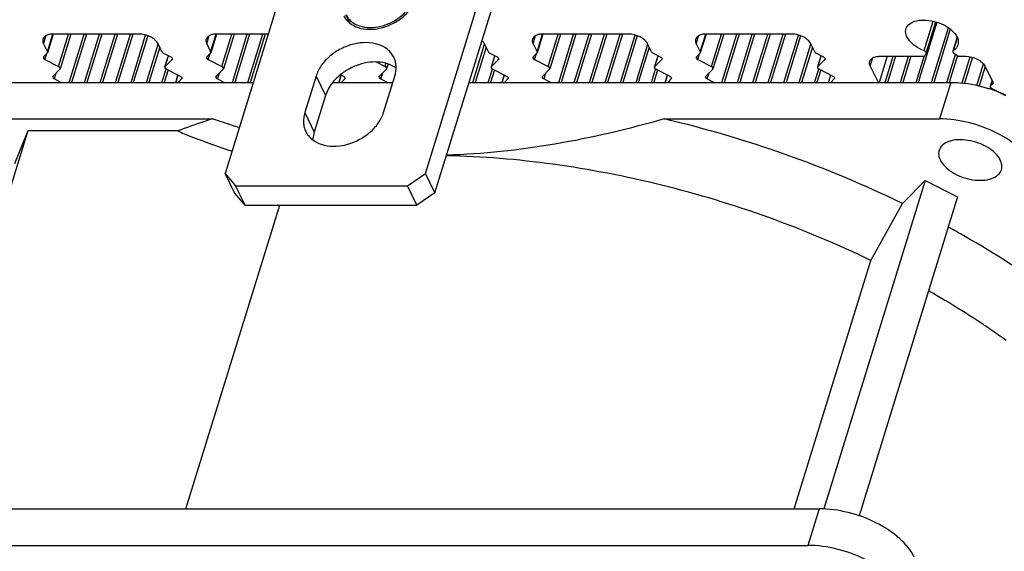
# Model space of a CAD drawing. Header units: millimetres. Extents: x 0 to 594, y 0 to 420.
# Tile 34 of 117: x 367 to 405, y 133 to 154. Entities that reach past the tile are written whole.
import ezdxf

# ---------------------------------------------------------------- set-up
doc = ezdxf.new("R2010")
doc.units = ezdxf.units.MM
doc.header["$LTSCALE"] = 32.67
doc.layers.get('0').update_dxf_attribs({"linetype": 'CONTINUOUS'})
doc.layers.add('3_ALL_AXES', color=7, linetype='CONTINUOUS')

msp = doc.modelspace()

# ---------------------------------------------------------------- linework, layer by layer
at = {"color": 3, "linetype": 'CONTINUOUS'}
for p, q in [((377.0481, 154.83824), (374.8695, 147.7883)), ((382.60642, 147.7883), (384.78501, 154.83824)), ((378.38013, 151.54827), (377.94441, 150.13828)), ((380.98391, 150.13828), (381.41963, 151.54827)), ((374.8695, 147.7883), (375.2769, 147.3183)), ((381.90854, 147.3183), (382.60642, 147.7883)), ((375.2769, 147.3183), (381.90854, 147.3183))]:
    msp.add_line(p, q, dxfattribs=at)
at = {"color": 7, "linetype": 'CONTINUOUS'}
for p, q in [((382.97247, 147.04236), (385.15106, 154.09231)), ((379.6986, 153.58311), (379.53502, 153.91647)), ((400.10629, 151.27549), (399.77994, 151.94052)), ((404.20103, 151.94052), (404.5198, 151.29094)), ((364.19733, 151.30648), (375.9567, 151.30648)), ((379.02274, 151.30648), (381.34491, 151.30648)), ((384.29018, 151.30648), (402.8819, 151.30648)), ((404.51655, 151.26457), (404.4255, 151.17269)), ((378.74618, 150.80233), (378.31046, 149.39235)), ((363.76161, 149.89649), (374.38344, 149.89649)), ((391.82435, 149.89649), (402.44618, 149.89649)), ((375.23555, 147.04236), (374.8695, 147.7883)), ((382.97247, 147.04236), (382.60642, 147.7883)), ((401.90098, 147.52538), (397.98455, 134.8518)), ((401.90098, 147.52538), (401.02154, 146.63644)), ((401.90098, 147.52538), (403.1498, 146.8928)), ((375.64295, 146.57237), (375.2769, 147.3183)), ((382.27459, 146.57237), (381.90854, 147.3183)), ((375.64295, 146.57237), (375.23555, 147.04236)), ((382.97247, 147.04236), (382.27459, 146.57237)), ((403.1498, 146.8928), (399.34817, 134.59072)), ((375.64295, 146.57237), (382.27459, 146.57237)), ((399.80236, 144.43455), (401.02154, 146.63644)), ((402.84172, 145.69496), (402.78853, 145.72371)), ((402.84262, 145.69574), (402.7897, 145.72474)), ((396.84255, 134.85661), (399.80236, 144.43455)), ((358.67822, 133.44662), (397.36278, 133.44662))]:
    msp.add_line(p, q, dxfattribs=at)
at = {"color": 9, "linetype": 'CONTINUOUS'}
for p, q in [((399.77994, 151.94052), (399.87598, 152.25132)), ((378.38013, 151.54827), (378.74618, 150.80233)), ((404.52428, 151.28955), (404.51655, 151.26457)), ((377.94441, 150.13828), (378.31046, 149.39235))]:
    msp.add_line(p, q, dxfattribs=at)
at = {"color": 7, "linetype": 'CONTINUOUS'}
for centre, radius, start, end in [((402.76078, 146.08805), 5.22766, 69.426183, 71.89882), ((402.79545, 146.17957), 5.12979, 66.944792, 69.429452), ((402.82841, 146.25831), 5.04442, 66.544079, 66.939068), ((402.85412, 146.31663), 4.9807, 64.372532, 66.548301), ((383.6292, 110.69134), 39.93073, 61.037585, 61.238245), ((383.81459, 111.02492), 39.5491, 60.250617, 61.038552), ((384.00758, 111.58166), 36.45016, 59.965493, 60.367767), ((384.11177, 111.76216), 36.24174, 59.809849, 59.965261), ((384.33114, 112.13719), 35.80727, 58.858518, 59.811491), ((386.30869, 115.20051), 32.16026, 54.40309, 55.69553)]:
    msp.add_arc(centre, radius, start, end, dxfattribs=at)
at = {"color": 3, "linetype": 'CONTINUOUS'}
for points, knots in [([(379.45422, 153.87682), (379.48005, 153.8242), (379.54439, 153.72326), (379.71926, 153.54804), (380.0189, 153.39384), (380.44274, 153.3326), (380.8997, 153.38902), (381.27354, 153.52876), (381.55177, 153.69072), (381.80272, 153.87886), (382.05928, 154.15322), (382.19577, 154.41753), (382.23697, 154.55085)], [0, 0, 0, 0, 0.05078564, 0.10270978, 0.21303434, 0.33541555, 0.46863427, 0.60791114, 0.67793302, 0.74701527, 0.87911067, 1, 1, 1, 1]), ([(379.53502, 153.91647), (379.55932, 153.86694), (379.61988, 153.77194), (379.78447, 153.60703), (380.06648, 153.4619), (380.46538, 153.40425), (380.89549, 153.45739), (381.24724, 153.58878), (381.50931, 153.74149), (381.84748, 153.99438), (382.07373, 154.29084), (382.15408, 154.55085)], [0, 0, 0, 0, 0.05091167, 0.10296466, 0.213563, 0.33624792, 0.46979723, 0.60941973, 0.67961538, 0.74886907, 1, 1, 1, 1]), ([(381.38114, 152.27516), (381.35329, 152.33191), (381.2839, 152.44077), (381.09531, 152.62973), (380.77217, 152.79603), (380.31508, 152.86207), (379.82228, 152.80123), (379.41912, 152.65053), (379.11907, 152.47586), (378.84844, 152.27296), (378.57175, 151.97709), (378.42456, 151.69204), (378.38013, 151.54827)], [0, 0, 0, 0, 0.05078564, 0.10270978, 0.21303434, 0.33541555, 0.46863427, 0.60791114, 0.67793302, 0.74701527, 0.87911067, 1, 1, 1, 1]), ([(381.41963, 151.54827), (381.45738, 151.67043), (381.48566, 151.86206), (381.44893, 152.10835), (381.40728, 152.22188), (381.38114, 152.27516)], [0, 0, 0, 0, 0.51613259, 0.76042799, 1, 1, 1, 1]), ([(377.94441, 150.13828), (377.90666, 150.01611), (377.87837, 149.82449), (377.91511, 149.57819), (377.95675, 149.46466), (377.9829, 149.41138)], [0, 0, 0, 0, 0.51613259, 0.76042799, 1, 1, 1, 1]), ([(377.9829, 149.41138), (378.01075, 149.35463), (378.08014, 149.24578), (378.26873, 149.05682), (378.59187, 148.89051), (379.04895, 148.82447), (379.54176, 148.88532), (379.94492, 149.03602), (380.24497, 149.21069), (380.5156, 149.41358), (380.79229, 149.70945), (380.93948, 149.9945), (380.98391, 150.13828)], [0, 0, 0, 0, 0.05078564, 0.10270978, 0.21303434, 0.33541555, 0.46863427, 0.60791114, 0.67793302, 0.74701527, 0.87911067, 1, 1, 1, 1])]:
    msp.add_open_spline(points, degree=3, knots=knots, dxfattribs=at)
at = {"color": 7, "linetype": 'CONTINUOUS'}
for points, knots in [([(401.15667, 153.36942), (401.18068, 153.44697), (401.3032, 153.599), (401.59483, 153.70626), (401.95443, 153.72319), (402.34167, 153.64766), (402.70398, 153.49154), (402.99135, 153.27469), (403.17151, 153.02158), (403.18698, 152.82696), (403.16304, 152.74941)], [0, 0, 0, 0, 0.09278783, 0.20698481, 0.34593725, 0.50001417, 0.6540899, 0.79303858, 0.90722877, 1, 1, 1, 1]), ([(401.85243, 152.53062), (401.7396, 152.57507), (401.53385, 152.68044), (401.28955, 152.88906), (401.14244, 153.12467), (401.13478, 153.2987), (401.15667, 153.36942)], [0, 0, 0, 0, 0.3092637, 0.58405899, 0.81117911, 1, 1, 1, 1]), ([(403.16304, 152.74941), (403.15637, 152.72782), (403.11944, 152.63975), (403.04711, 152.56971), (402.98625, 152.53062)], [0, 0, 0, 0, 0.23796406, 1, 1, 1, 1]), ([(381.4709, 151.85659), (381.37545, 151.92736), (381.14821, 152.04019), (380.76091, 152.1084), (380.34025, 152.08189), (379.9156, 151.96335), (379.51635, 151.76168), (379.17056, 151.4908), (378.90273, 151.16974), (378.78415, 150.92521), (378.74618, 150.80233)], [0, 0, 0, 0, 0.10786413, 0.22584077, 0.35331727, 0.48729557, 0.62339072, 0.75680278, 0.88325487, 1, 1, 1, 1]), ([(399.77994, 151.94052), (399.77268, 151.95532), (399.74984, 152.01093), (399.74641, 152.07588), (399.75932, 152.11767)], [0, 0, 0, 0, 0.27373056, 1, 1, 1, 1]), ([(399.75932, 152.11767), (399.76855, 152.14754), (399.80466, 152.20658), (399.89524, 152.26869), (400.01412, 152.30602), (400.10259, 152.31349), (400.14955, 152.31349)], [0, 0, 0, 0, 0.20221429, 0.43000997, 0.69624803, 1, 1, 1, 1]), ([(403.46537, 152.31349), (403.6179, 152.31349), (403.84598, 152.25487), (404.08607, 152.09891), (404.17438, 151.99484), (404.20103, 151.94052)], [0, 0, 0, 0, 0.53502086, 0.78778219, 1, 1, 1, 1]), ([(402.8819, 151.30648), (403.00469, 151.30648), (403.51362, 151.28351), (404.01784, 151.17701), (404.38499, 151.05698)], [0, 0, 0, 0, 0.24121949, 1, 1, 1, 1]), ([(404.51655, 151.26457), (404.51778, 151.2658), (404.51993, 151.26849), (404.52137, 151.27163), (404.52186, 151.27322)], [0, 0, 0, 0, 0.50969504, 1, 1, 1, 1]), ([(375.41711, 149.562), (375.33001, 149.58828), (374.98381, 149.69464), (374.63976, 149.80795), (374.38344, 149.89649)], [0, 0, 0, 0, 0.25122044, 1, 1, 1, 1]), ([(391.82435, 149.89649), (390.4361, 149.50131), (387.66247, 148.84441), (384.82296, 148.53753), (383.42213, 148.4974)], [0, 0, 0, 0, 0.50738286, 1, 1, 1, 1]), ([(401.02154, 146.63644), (399.56304, 147.34467), (396.54881, 148.59999), (393.41674, 149.52143), (391.82405, 149.89649)], [0, 0, 0, 0, 0.49771322, 1, 1, 1, 1]), ([(378.31046, 149.39235), (378.30254, 149.36672), (378.27496, 149.26619), (378.26066, 149.16184), (378.25906, 149.08444)], [0, 0, 0, 0, 0.2572791, 1, 1, 1, 1]), ([(399.80236, 144.43455), (398.51824, 145.05611), (395.86784, 146.16567), (391.75464, 147.4097), (387.58551, 148.21488), (384.78967, 148.44722), (383.41457, 148.47807)], [0, 0, 0, 0, 0.25181481, 0.50605984, 0.75722255, 1, 1, 1, 1]), ([(409.64245, 140.86281), (408.7332, 141.70838), (406.7419, 143.32636), (404.58239, 144.70818), (403.43914, 145.36161)], [0, 0, 0, 0, 0.48531331, 1, 1, 1, 1]), ([(404.4339, 141.76663), (404.30551, 141.85425), (403.78435, 142.20448), (403.25334, 142.54003), (402.84898, 142.78437)], [0, 0, 0, 0, 0.24756435, 1, 1, 1, 1]), ([(401.04109, 131.58179), (400.90783, 131.85335), (400.4669, 132.37323), (399.57793, 132.95124), (398.5107, 133.34288), (397.74146, 133.44662), (397.36278, 133.44662)], [0, 0, 0, 0, 0.21145985, 0.46335043, 0.73528815, 1, 1, 1, 1])]:
    msp.add_open_spline(points, degree=3, knots=knots, dxfattribs=at)
msp.add_open_spline([(404.52186, 151.27322), (404.52362, 151.2789), (404.52242, 151.2856), (404.5198, 151.29094)], degree=3, dxfattribs=at)
at = {"layer": '3_ALL_AXES', "color": 7, "linetype": 'CONTINUOUS'}
for p, q in [((402.351, 153.62936), (401.63317, 151.30648)), ((401.93132, 152.43289), (402.3051, 153.64246)), ((402.86534, 153.36331), (402.22973, 151.30648)), ((368.23742, 153.16784), (368.0159, 152.45097)), ((371.5445, 153.17054), (368.22868, 153.17054)), ((368.91924, 153.17054), (368.50512, 151.83043)), ((369.5158, 153.17054), (368.93976, 151.30648)), ((370.11236, 153.17054), (369.53632, 151.30648)), ((370.70892, 153.17054), (370.13288, 151.30648)), ((371.30548, 153.17054), (370.72944, 151.30648)), ((371.88246, 153.10716), (371.326, 151.30648)), ((374.53748, 153.16784), (374.31595, 152.45097)), ((376.53274, 153.17054), (374.52874, 153.17054)), ((375.2193, 153.17054), (374.80517, 151.83043)), ((375.81586, 153.17054), (375.23982, 151.30648)), ((376.41242, 153.17054), (375.83638, 151.30648)), ((387.1376, 153.16784), (386.91607, 152.45097)), ((390.44467, 153.17054), (387.12885, 153.17054)), ((387.81941, 153.17054), (387.40529, 151.83043)), ((388.41597, 153.17054), (387.83993, 151.30648)), ((389.01253, 153.17054), (388.43649, 151.30648)), ((389.60909, 153.17054), (389.03306, 151.30648)), ((390.20565, 153.17054), (389.62962, 151.30648)), ((390.78263, 153.10716), (390.22618, 151.30648)), ((393.43765, 153.16784), (393.21612, 152.45097)), ((396.74473, 153.17054), (393.42891, 153.17054)), ((394.11947, 153.17054), (393.70534, 151.83043)), ((394.71603, 153.17054), (394.13999, 151.30648)), ((395.31259, 153.17054), (394.73655, 151.30648)), ((395.90915, 153.17054), (395.33311, 151.30648)), ((396.50571, 153.17054), (395.92967, 151.30648)), ((397.08269, 153.10716), (396.52623, 151.30648)), ((403.13263, 153.04471), (402.96604, 152.50562)), ((367.85907, 152.79757), (368.01177, 152.4864)), ((372.34348, 152.66855), (371.92257, 151.30648)), ((372.43286, 152.4864), (372.28016, 152.79757)), ((374.15913, 152.79757), (374.31183, 152.4864)), ((384.94359, 152.66855), (384.52268, 151.30648)), ((385.03298, 152.4864), (384.88028, 152.79757)), ((386.75924, 152.79757), (386.91194, 152.4864)), ((391.24365, 152.66855), (390.82274, 151.30648)), ((391.33304, 152.4864), (391.18034, 152.79757)), ((393.0593, 152.79757), (393.212, 152.4864)), ((397.54371, 152.66855), (397.12279, 151.30648)), ((397.63309, 152.4864), (397.48039, 152.79757)), ((368.00528, 152.43366), (367.86412, 152.29121)), ((367.9159, 152.18571), (368.44273, 151.91862)), ((372.49112, 152.43366), (372.77208, 152.29121)), ((372.54855, 151.9013), (372.683, 152.33638)), ((372.82385, 152.18571), (372.55916, 151.91862)), ((374.30534, 152.43366), (374.16418, 152.29121)), ((374.21595, 152.18571), (374.74279, 151.91862)), ((380.69706, 152.09392), (381.04284, 151.91862)), ((385.09124, 152.43366), (385.3722, 152.29121)), ((385.14867, 151.9013), (385.28311, 152.33638)), ((385.42397, 152.18571), (385.15928, 151.91862)), ((386.90545, 152.43366), (386.7643, 152.29121)), ((386.81607, 152.18571), (387.3429, 151.91862)), ((391.39129, 152.43366), (391.67225, 152.29121)), ((391.44872, 151.9013), (391.58317, 152.33638)), ((391.72403, 152.18571), (391.45934, 151.91862)), ((393.20551, 152.43366), (393.06435, 152.29121)), ((393.11613, 152.18571), (393.64296, 151.91862)), ((397.69135, 152.43366), (397.97231, 152.29121)), ((397.74878, 151.9013), (397.88323, 152.33638)), ((398.02408, 152.18571), (397.75939, 151.91862)), ((400.42705, 152.31349), (400.11586, 151.30648)), ((400.14955, 152.31349), (401.82395, 152.31349)), ((400.75124, 152.31349), (400.44005, 151.30648)), ((401.3478, 152.31349), (401.03661, 151.30648)), ((401.90137, 152.35078), (401.93132, 152.43289)), ((403.14536, 152.33897), (402.82629, 151.30648)), ((403.00327, 152.43289), (403.11381, 152.35078)), ((403.22783, 152.31349), (403.46537, 152.31349)), ((403.72255, 152.2763), (403.41239, 151.27261)), ((368.4945, 151.81311), (368.2296, 151.54581)), ((372.66692, 151.78473), (372.51913, 151.30648)), ((372.61094, 151.81311), (373.13819, 151.54581)), ((374.79456, 151.81311), (374.52966, 151.54581)), ((381.09462, 151.81311), (380.82972, 151.54581)), ((381.16246, 152.01562), (381.10523, 151.83043)), ((385.26703, 151.78473), (385.11924, 151.30648)), ((385.21105, 151.81311), (385.7383, 151.54581)), ((387.39467, 151.81311), (387.12977, 151.54581)), ((391.56709, 151.78473), (391.4193, 151.30648)), ((391.51111, 151.81311), (392.03836, 151.54581)), ((393.69473, 151.81311), (393.42983, 151.54581)), ((397.86715, 151.78473), (397.71935, 151.30648)), ((397.81117, 151.81311), (398.33842, 151.54581)), ((404.20981, 151.92262), (403.97772, 151.17157)), ((368.28195, 151.43978), (368.54488, 151.30648)), ((372.9613, 151.30648), (373.0492, 151.59092)), ((373.18991, 151.43978), (373.0578, 151.30648)), ((374.58201, 151.43978), (374.84494, 151.30648)), ((379.26135, 151.30648), (379.34926, 151.59092)), ((379.32279, 151.60434), (379.43824, 151.54581)), ((379.48996, 151.43978), (379.35786, 151.30648)), ((380.88206, 151.43978), (381.14499, 151.30648)), ((385.56141, 151.30648), (385.64931, 151.59092)), ((385.79002, 151.43978), (385.65792, 151.30648)), ((387.18212, 151.43978), (387.44505, 151.30648)), ((391.86147, 151.30648), (391.94937, 151.59092)), ((392.09008, 151.43978), (391.95797, 151.30648)), ((393.48218, 151.43978), (393.74511, 151.30648)), ((398.16153, 151.30648), (398.24943, 151.59092)), ((398.39013, 151.43978), (398.25803, 151.30648)), ((404.41489, 151.15537), (404.48113, 151.36973)), ((404.47727, 151.06718), (405.00452, 150.79988)), ((404.53325, 151.0388), (404.5238, 151.0082)), ((367.25157, 149.43264), (362.74723, 134.85661)), ((367.25157, 149.43264), (366.73927, 148.16942)), ((373.03795, 149.43264), (367.25157, 149.43264)), ((373.35785, 134.85661), (376.9783, 146.57237)), ((359.11394, 134.85661), (397.7985, 134.85661))]:
    msp.add_line(p, q, dxfattribs=at)
at = {"layer": '3_ALL_AXES', "color": 9, "linetype": 'CONTINUOUS'}
for p, q in [((401.85243, 152.53062), (402.20409, 153.6686)), ((402.14009, 151.30648), (402.79215, 153.41654)), ((367.85907, 152.79757), (367.95512, 153.10838)), ((368.01177, 152.4864), (368.22367, 153.17209)), ((368.44273, 151.91862), (368.8296, 153.17054)), ((368.85012, 151.30648), (369.42616, 153.17054)), ((369.44668, 151.30648), (370.02272, 153.17054)), ((370.04324, 151.30648), (370.61928, 153.17054)), ((370.6398, 151.30648), (371.21584, 153.17054)), ((371.23637, 151.30648), (371.80097, 153.13355)), ((374.15913, 152.79757), (374.25517, 153.10838)), ((374.31183, 152.4864), (374.52372, 153.17209)), ((374.74279, 151.91862), (375.12966, 153.17054)), ((375.15018, 151.30648), (375.72622, 153.17054)), ((375.74674, 151.30648), (376.32278, 153.17054)), ((386.75924, 152.79757), (386.85529, 153.10838)), ((386.91194, 152.4864), (387.12384, 153.17209)), ((387.3429, 151.91862), (387.72977, 153.17054)), ((387.75029, 151.30648), (388.32633, 153.17054)), ((388.34686, 151.30648), (388.92289, 153.17054)), ((388.94342, 151.30648), (389.51945, 153.17054)), ((389.53998, 151.30648), (390.11601, 153.17054)), ((390.13654, 151.30648), (390.70115, 153.13355)), ((393.0593, 152.79757), (393.15535, 153.10838)), ((393.212, 152.4864), (393.42389, 153.17209)), ((393.64296, 151.91862), (394.02983, 153.17054)), ((394.05035, 151.30648), (394.62639, 153.17054)), ((394.64691, 151.30648), (395.22295, 153.17054)), ((395.24347, 151.30648), (395.81951, 153.17054)), ((395.84003, 151.30648), (396.41607, 153.17054)), ((396.43659, 151.30648), (397.0012, 153.13355)), ((402.98625, 152.53062), (403.14031, 153.02917)), ((371.83293, 151.30648), (372.28848, 152.78064)), ((384.43304, 151.30648), (384.88859, 152.78064)), ((390.7331, 151.30648), (391.18865, 152.78064)), ((397.03315, 151.30648), (397.4887, 152.78064)), ((367.9159, 152.18571), (367.98673, 152.41494)), ((372.55916, 151.91862), (372.68755, 152.33407)), ((372.82385, 152.18571), (372.82967, 152.20451)), ((374.21595, 152.18571), (374.28679, 152.41494)), ((385.15928, 151.91862), (385.28766, 152.33407)), ((385.42397, 152.18571), (385.42978, 152.20451)), ((386.81607, 152.18571), (386.88691, 152.41494)), ((391.45934, 151.91862), (391.58772, 152.33407)), ((391.72403, 152.18571), (391.72984, 152.20451)), ((393.11613, 152.18571), (393.18696, 152.41494)), ((397.75939, 151.91862), (397.88778, 152.33407)), ((398.02408, 152.18571), (398.02989, 152.20451)), ((400.35041, 151.30648), (400.6616, 152.31349)), ((400.94697, 151.30648), (401.25816, 152.31349)), ((401.54353, 151.30648), (401.85204, 152.30481)), ((402.73665, 151.30648), (403.06953, 152.38367)), ((403.32595, 151.28299), (403.63907, 152.29623)), ((372.42949, 151.30648), (372.58822, 151.82013)), ((381.04284, 151.91862), (381.08059, 152.04078)), ((385.0296, 151.30648), (385.18833, 151.82013)), ((391.32966, 151.30648), (391.48839, 151.82013)), ((397.62972, 151.30648), (397.78845, 151.82013)), ((403.89388, 151.19034), (404.14998, 152.01908)), ((368.28195, 151.43978), (368.35328, 151.67061)), ((372.96656, 151.30648), (373.05375, 151.58862)), ((373.18991, 151.43978), (373.19582, 151.45893)), ((374.58201, 151.43978), (374.65334, 151.67061)), ((379.26662, 151.30648), (379.3538, 151.58862)), ((379.48996, 151.43978), (379.49588, 151.45893)), ((380.88206, 151.43978), (380.95339, 151.67061)), ((385.56667, 151.30648), (385.65386, 151.58862)), ((385.79002, 151.43978), (385.79594, 151.45893)), ((387.18212, 151.43978), (387.25345, 151.67061)), ((391.86673, 151.30648), (391.95392, 151.58862)), ((392.09008, 151.43978), (392.096, 151.45893)), ((393.48218, 151.43978), (393.55351, 151.67061)), ((398.16679, 151.30648), (398.25398, 151.58862)), ((398.39013, 151.43978), (398.39605, 151.45893)), ((402.8819, 151.30648), (402.44618, 149.89649)), ((404.4255, 151.17269), (404.48436, 151.36315)), ((404.44293, 151.03659), (404.45455, 151.0742)), ((397.7985, 134.85661), (397.36278, 133.44662))]:
    msp.add_line(p, q, dxfattribs=at)
at = {"layer": '3_ALL_AXES', "color": 7, "linetype": 'CONTINUOUS'}
for points, knots in [([(367.83845, 152.97472), (367.83426, 152.96114), (367.82262, 152.90148), (367.83876, 152.83896), (367.85907, 152.79757)], [0, 0, 0, 0, 0.23564973, 1, 1, 1, 1]), ([(368.22868, 153.17054), (368.18172, 153.17054), (368.09326, 153.16307), (367.97438, 153.12574), (367.8838, 153.06364), (367.84769, 153.00459), (367.83845, 152.97472)], [0, 0, 0, 0, 0.30375218, 0.56998946, 0.7977859, 1, 1, 1, 1]), ([(372.28016, 152.79757), (372.25351, 152.85189), (372.16521, 152.95596), (371.92511, 153.11192), (371.69704, 153.17054), (371.5445, 153.17054)], [0, 0, 0, 0, 0.21222204, 0.46498254, 1, 1, 1, 1]), ([(374.13851, 152.97472), (374.13432, 152.96114), (374.12268, 152.90148), (374.13882, 152.83896), (374.15913, 152.79757)], [0, 0, 0, 0, 0.23564973, 1, 1, 1, 1]), ([(374.52874, 153.17054), (374.48178, 153.17054), (374.39332, 153.16307), (374.27443, 153.12574), (374.18385, 153.06364), (374.14774, 153.00459), (374.13851, 152.97472)], [0, 0, 0, 0, 0.30375218, 0.56998946, 0.7977859, 1, 1, 1, 1]), ([(384.88028, 152.79757), (384.87505, 152.80823), (384.85017, 152.85289), (384.81709, 152.89268), (384.78928, 152.9203)], [0, 0, 0, 0, 0.23238994, 1, 1, 1, 1]), ([(386.73863, 152.97472), (386.73443, 152.96114), (386.72279, 152.90148), (386.73893, 152.83896), (386.75924, 152.79757)], [0, 0, 0, 0, 0.23564973, 1, 1, 1, 1]), ([(387.12885, 153.17054), (387.08189, 153.17054), (386.99343, 153.16307), (386.87455, 153.12574), (386.78397, 153.06364), (386.74786, 153.00459), (386.73863, 152.97472)], [0, 0, 0, 0, 0.30375218, 0.56998946, 0.7977859, 1, 1, 1, 1]), ([(391.18034, 152.79757), (391.15368, 152.85189), (391.06538, 152.95596), (390.82528, 153.11192), (390.59721, 153.17054), (390.44467, 153.17054)], [0, 0, 0, 0, 0.21222204, 0.46498254, 1, 1, 1, 1]), ([(393.03868, 152.97472), (393.03449, 152.96114), (393.02285, 152.90148), (393.03899, 152.83896), (393.0593, 152.79757)], [0, 0, 0, 0, 0.23564973, 1, 1, 1, 1]), ([(393.42891, 153.17054), (393.38195, 153.17054), (393.29349, 153.16307), (393.1746, 153.12574), (393.08403, 153.06364), (393.04791, 153.00459), (393.03868, 152.97472)], [0, 0, 0, 0, 0.30375218, 0.56998946, 0.7977859, 1, 1, 1, 1]), ([(397.48039, 152.79757), (397.45374, 152.85189), (397.36543, 152.95596), (397.12534, 153.11192), (396.89727, 153.17054), (396.74473, 153.17054)], [0, 0, 0, 0, 0.21222204, 0.46498254, 1, 1, 1, 1]), ([(372.43286, 152.4864), (372.4354, 152.48124), (372.45002, 152.45895), (372.47265, 152.44302), (372.49112, 152.43366)], [0, 0, 0, 0, 0.21730287, 1, 1, 1, 1]), ([(385.03298, 152.4864), (385.03551, 152.48124), (385.05013, 152.45895), (385.07277, 152.44302), (385.09124, 152.43366)], [0, 0, 0, 0, 0.21730287, 1, 1, 1, 1]), ([(391.33304, 152.4864), (391.33557, 152.48124), (391.35019, 152.45895), (391.37282, 152.44302), (391.39129, 152.43366)], [0, 0, 0, 0, 0.21730287, 1, 1, 1, 1]), ([(397.63309, 152.4864), (397.63563, 152.48124), (397.65024, 152.45895), (397.67288, 152.44302), (397.69135, 152.43366)], [0, 0, 0, 0, 0.21730287, 1, 1, 1, 1]), ([(401.93132, 152.43289), (401.93755, 152.44999), (401.91741, 152.49962), (401.877, 152.52094), (401.85243, 152.53062)], [0, 0, 0, 0, 0.40792504, 1, 1, 1, 1]), ([(402.96605, 152.50562), (402.96428, 152.49997), (402.96253, 152.47061), (402.98527, 152.44626), (403.00327, 152.43289)], [0, 0, 0, 0, 0.20865993, 1, 1, 1, 1]), ([(367.85357, 152.27388), (367.85135, 152.26672), (367.85175, 152.22683), (367.88885, 152.19942), (367.9159, 152.18571)], [0, 0, 0, 0, 0.1982389, 1, 1, 1, 1]), ([(372.77208, 152.29121), (372.78267, 152.28585), (372.81346, 152.2676), (372.84192, 152.2273), (372.83441, 152.20305)], [0, 0, 0, 0, 0.31865481, 1, 1, 1, 1]), ([(374.15362, 152.27388), (374.15141, 152.26672), (374.1518, 152.22683), (374.18891, 152.19942), (374.21595, 152.18571)], [0, 0, 0, 0, 0.1982389, 1, 1, 1, 1]), ([(385.3722, 152.29121), (385.38278, 152.28585), (385.41357, 152.2676), (385.44203, 152.2273), (385.43453, 152.20305)], [0, 0, 0, 0, 0.31865481, 1, 1, 1, 1]), ([(386.75374, 152.27388), (386.75152, 152.26672), (386.75192, 152.22683), (386.78902, 152.19942), (386.81607, 152.18571)], [0, 0, 0, 0, 0.1982389, 1, 1, 1, 1]), ([(391.67225, 152.29121), (391.68284, 152.28585), (391.71363, 152.2676), (391.74209, 152.2273), (391.73458, 152.20305)], [0, 0, 0, 0, 0.31865481, 1, 1, 1, 1]), ([(393.0538, 152.27388), (393.05158, 152.26672), (393.05197, 152.22683), (393.08908, 152.19942), (393.11613, 152.18571)], [0, 0, 0, 0, 0.1982389, 1, 1, 1, 1]), ([(397.97231, 152.29121), (397.9829, 152.28585), (398.01368, 152.2676), (398.04214, 152.2273), (398.03464, 152.20305)], [0, 0, 0, 0, 0.31865481, 1, 1, 1, 1]), ([(401.82395, 152.31349), (401.8331, 152.31349), (401.86177, 152.31532), (401.8944, 152.33169), (401.90137, 152.35078)], [0, 0, 0, 0, 0.31059492, 1, 1, 1, 1]), ([(368.50506, 151.83045), (368.50728, 151.83761), (368.50688, 151.8775), (368.46978, 151.9049), (368.44273, 151.91862)], [0, 0, 0, 0, 0.1982389, 1, 1, 1, 1]), ([(372.61094, 151.81311), (372.60035, 151.81848), (372.56956, 151.83672), (372.5411, 151.87703), (372.54861, 151.90128)], [0, 0, 0, 0, 0.31865481, 1, 1, 1, 1]), ([(374.80512, 151.83045), (374.80733, 151.83761), (374.80694, 151.8775), (374.76983, 151.9049), (374.74279, 151.91862)], [0, 0, 0, 0, 0.1982389, 1, 1, 1, 1]), ([(381.10517, 151.83045), (381.10739, 151.83761), (381.10699, 151.8775), (381.06989, 151.9049), (381.04284, 151.91862)], [0, 0, 0, 0, 0.1982389, 1, 1, 1, 1]), ([(385.21105, 151.81311), (385.20046, 151.81848), (385.16968, 151.83672), (385.14122, 151.87703), (385.14872, 151.90128)], [0, 0, 0, 0, 0.31865481, 1, 1, 1, 1]), ([(387.40523, 151.83045), (387.40745, 151.83761), (387.40705, 151.8775), (387.36995, 151.9049), (387.3429, 151.91862)], [0, 0, 0, 0, 0.1982389, 1, 1, 1, 1]), ([(391.51111, 151.81311), (391.50052, 151.81848), (391.46973, 151.83672), (391.44128, 151.87703), (391.44878, 151.90128)], [0, 0, 0, 0, 0.31865481, 1, 1, 1, 1]), ([(393.70529, 151.83045), (393.7075, 151.83761), (393.70711, 151.8775), (393.67, 151.9049), (393.64296, 151.91862)], [0, 0, 0, 0, 0.1982389, 1, 1, 1, 1]), ([(397.81117, 151.81311), (397.80058, 151.81848), (397.76979, 151.83672), (397.74133, 151.87703), (397.74884, 151.90128)], [0, 0, 0, 0, 0.31865481, 1, 1, 1, 1]), ([(368.28195, 151.43978), (368.27129, 151.44518), (368.24032, 151.46355), (368.21153, 151.50408), (368.21908, 151.5285)], [0, 0, 0, 0, 0.31852571, 1, 1, 1, 1]), ([(373.13819, 151.54581), (373.14879, 151.54042), (373.17964, 151.52211), (373.208, 151.48179), (373.20061, 151.45745)], [0, 0, 0, 0, 0.31854226, 1, 1, 1, 1]), ([(374.58201, 151.43978), (374.57135, 151.44518), (374.54037, 151.46355), (374.51158, 151.50408), (374.51914, 151.5285)], [0, 0, 0, 0, 0.31852571, 1, 1, 1, 1]), ([(379.43824, 151.54581), (379.44884, 151.54042), (379.4797, 151.52211), (379.50806, 151.48179), (379.50066, 151.45745)], [0, 0, 0, 0, 0.31854226, 1, 1, 1, 1]), ([(380.88206, 151.43978), (380.87141, 151.44518), (380.84043, 151.46355), (380.81164, 151.50408), (380.8192, 151.5285)], [0, 0, 0, 0, 0.31852571, 1, 1, 1, 1]), ([(385.7383, 151.54581), (385.7489, 151.54042), (385.77975, 151.52211), (385.80811, 151.48179), (385.80072, 151.45745)], [0, 0, 0, 0, 0.31854226, 1, 1, 1, 1]), ([(387.18212, 151.43978), (387.17146, 151.44518), (387.14049, 151.46355), (387.1117, 151.50408), (387.11925, 151.5285)], [0, 0, 0, 0, 0.31852571, 1, 1, 1, 1]), ([(392.03836, 151.54581), (392.04896, 151.54042), (392.07981, 151.52211), (392.10817, 151.48179), (392.10078, 151.45745)], [0, 0, 0, 0, 0.31854226, 1, 1, 1, 1]), ([(393.48218, 151.43978), (393.47152, 151.44518), (393.44054, 151.46355), (393.41176, 151.50408), (393.41931, 151.5285)], [0, 0, 0, 0, 0.31852571, 1, 1, 1, 1]), ([(398.33842, 151.54581), (398.34902, 151.54042), (398.37987, 151.52211), (398.40823, 151.48179), (398.40084, 151.45745)], [0, 0, 0, 0, 0.31854226, 1, 1, 1, 1]), ([(404.47727, 151.06718), (404.46669, 151.07255), (404.4359, 151.09079), (404.40744, 151.1311), (404.41494, 151.15535)], [0, 0, 0, 0, 0.31865481, 1, 1, 1, 1]), ([(374.38374, 149.89649), (374.26858, 149.86122), (373.81601, 149.71846), (373.36833, 149.56009), (373.03795, 149.43264)], [0, 0, 0, 0, 0.25380437, 1, 1, 1, 1]), ([(406.12448, 148.03166), (405.99122, 148.30322), (405.55029, 148.82309), (404.66133, 149.4011), (403.59409, 149.79274), (402.82485, 149.89649), (402.44618, 149.89649)], [0, 0, 0, 0, 0.21145985, 0.46335043, 0.73528815, 1, 1, 1, 1]), ([(373.03795, 149.43264), (373.20869, 149.36166), (373.90039, 149.08147), (374.60287, 148.8277), (375.13663, 148.65375)], [0, 0, 0, 0, 0.24776619, 1, 1, 1, 1]), ([(404.79905, 148.31138), (404.75261, 148.40602), (404.60835, 148.59017), (404.31457, 148.81014), (403.95286, 148.98009), (403.55958, 149.08226), (403.17391, 149.10684), (402.83347, 149.05028), (402.5666, 148.91469), (402.45869, 148.76113), (402.43468, 148.6834)], [0, 0, 0, 0, 0.11391876, 0.2474666, 0.39386904, 0.54300623, 0.68416275, 0.80849737, 0.91207697, 1, 1, 1, 1]), ([(402.43468, 148.6834), (402.41688, 148.62579), (402.40727, 148.4946), (402.44851, 148.37142), (402.47797, 148.31138)], [0, 0, 0, 0, 0.47411726, 1, 1, 1, 1]), ([(402.47797, 148.31138), (402.52441, 148.21675), (402.66867, 148.0326), (402.96245, 147.81263), (403.32416, 147.64268), (403.71744, 147.54051), (404.10311, 147.51593), (404.44355, 147.57249), (404.71042, 147.70808), (404.81833, 147.86164), (404.84234, 147.93937)], [0, 0, 0, 0, 0.11391876, 0.2474666, 0.39386904, 0.54300623, 0.68416275, 0.80849737, 0.91207697, 1, 1, 1, 1]), ([(404.84234, 147.93937), (404.86014, 147.99697), (404.86975, 148.12816), (404.82851, 148.25135), (404.79905, 148.31138)], [0, 0, 0, 0, 0.47411726, 1, 1, 1, 1]), ([(401.47681, 132.99178), (401.34355, 133.26334), (400.90262, 133.78322), (400.01365, 134.36123), (398.94642, 134.75286), (398.17718, 134.85661), (397.7985, 134.85661)], [0, 0, 0, 0, 0.21145985, 0.46335043, 0.73528815, 1, 1, 1, 1])]:
    msp.add_open_spline(points, degree=3, knots=knots, dxfattribs=at)
for points in [[(368.00528, 152.43366), (368.01005, 152.43846), (368.0139, 152.4445), (368.0159, 152.45097)], [(368.0159, 152.45097), (368.01941, 152.46233), (368.01701, 152.47573), (368.01177, 152.4864)], [(374.30534, 152.43366), (374.31011, 152.43846), (374.31395, 152.4445), (374.31595, 152.45097)], [(374.31595, 152.45097), (374.31947, 152.46233), (374.31707, 152.47573), (374.31183, 152.4864)], [(386.90545, 152.43366), (386.91022, 152.43846), (386.91407, 152.4445), (386.91607, 152.45097)], [(386.91607, 152.45097), (386.91958, 152.46233), (386.91718, 152.47573), (386.91194, 152.4864)], [(393.20551, 152.43366), (393.21028, 152.43846), (393.21412, 152.4445), (393.21613, 152.45097)], [(393.21613, 152.45097), (393.21964, 152.46233), (393.21724, 152.47573), (393.212, 152.4864)], [(402.98625, 152.53062), (402.97723, 152.52483), (402.96925, 152.51584), (402.96605, 152.50562)], [(367.86412, 152.29121), (367.85936, 152.28641), (367.85557, 152.28034), (367.85357, 152.27388)], [(372.83441, 152.20305), (372.83241, 152.19658), (372.82862, 152.19052), (372.82385, 152.18571)], [(374.16418, 152.29121), (374.15942, 152.28641), (374.15562, 152.28034), (374.15362, 152.27388)], [(385.43453, 152.20305), (385.43253, 152.19658), (385.42873, 152.19052), (385.42397, 152.18571)], [(386.7643, 152.29121), (386.75953, 152.28641), (386.75574, 152.28034), (386.75374, 152.27388)], [(391.73458, 152.20305), (391.73258, 152.19658), (391.72879, 152.19052), (391.72403, 152.18571)], [(393.06435, 152.29121), (393.05959, 152.28641), (393.0558, 152.28034), (393.0538, 152.27388)], [(398.03464, 152.20305), (398.03264, 152.19658), (398.02885, 152.19052), (398.02408, 152.18571)], [(403.11381, 152.35078), (403.14591, 152.32694), (403.18784, 152.31349), (403.22783, 152.31349)], [(368.4945, 151.81311), (368.49926, 151.81792), (368.50306, 151.82399), (368.50506, 151.83045)], [(372.54861, 151.90128), (372.55061, 151.90774), (372.5544, 151.91381), (372.55916, 151.91862)], [(374.79456, 151.81311), (374.79932, 151.81792), (374.80312, 151.82399), (374.80512, 151.83045)], [(381.09462, 151.81311), (381.09938, 151.81792), (381.10317, 151.82399), (381.10517, 151.83045)], [(385.14872, 151.90128), (385.15072, 151.90774), (385.15452, 151.91381), (385.15928, 151.91862)], [(387.39467, 151.81311), (387.39944, 151.81792), (387.40323, 151.82399), (387.40523, 151.83045)], [(391.44878, 151.90128), (391.45078, 151.90774), (391.45457, 151.91381), (391.45934, 151.91862)], [(393.69473, 151.81311), (393.69949, 151.81792), (393.70329, 151.82399), (393.70529, 151.83045)], [(397.74884, 151.90128), (397.75084, 151.90774), (397.75463, 151.91381), (397.75939, 151.91862)], [(368.21908, 151.5285), (368.22108, 151.53495), (368.22486, 151.541), (368.2296, 151.54581)], [(373.20061, 151.45745), (373.1986, 151.45086), (373.19475, 151.44467), (373.18991, 151.43978)], [(374.51914, 151.5285), (374.52114, 151.53495), (374.52491, 151.541), (374.52966, 151.54581)], [(379.50066, 151.45745), (379.49866, 151.45086), (379.49481, 151.44467), (379.48996, 151.43978)], [(380.8192, 151.5285), (380.82119, 151.53495), (380.82497, 151.541), (380.82972, 151.54581)], [(385.80072, 151.45745), (385.79872, 151.45086), (385.79487, 151.44467), (385.79002, 151.43978)], [(387.11925, 151.5285), (387.12125, 151.53495), (387.12503, 151.541), (387.12977, 151.54581)], [(392.10078, 151.45745), (392.09878, 151.45086), (392.09492, 151.44467), (392.09008, 151.43978)], [(393.41931, 151.5285), (393.42131, 151.53495), (393.42509, 151.541), (393.42983, 151.54581)], [(398.40084, 151.45745), (398.39883, 151.45086), (398.39498, 151.44467), (398.39013, 151.43978)], [(404.41494, 151.15535), (404.41694, 151.16181), (404.42074, 151.16788), (404.4255, 151.17269)]]:
    msp.add_open_spline(points, degree=3, dxfattribs=at)

doc.saveas('drawing.dxf')
